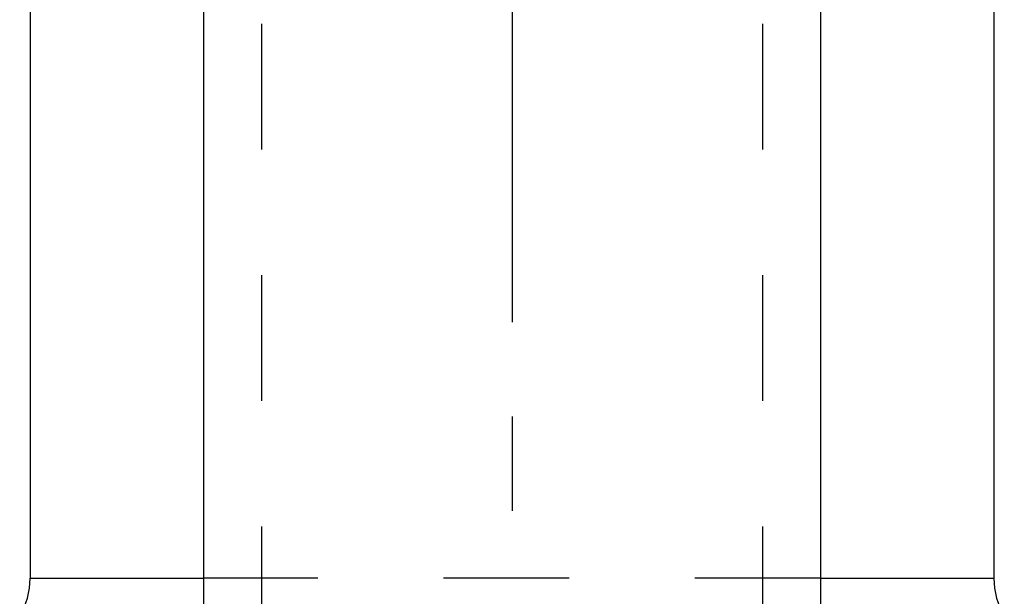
# Model space of a CAD drawing. Header units: millimetres. Extents: x 410 to 590, y 368 to 632.
# Tile 3 of 6: x 474 to 526, y 515 to 545. Entities that reach past the tile are written whole.
import ezdxf

# ---------------------------------------------------------------- set-up
doc = ezdxf.new("R2010")
doc.units = ezdxf.units.MM
doc.header["$LTSCALE"] = 65.185185
doc.linetypes.add('CENTER', pattern=[0.6, 0.375, -0.075, 0.075, -0.075])
doc.linetypes.add('HIDDEN', pattern=[0.2, 0.1, -0.1])
for name, color, linetype in [('ACHSEN_S', 7, 'CONTINUOUS'), ('FASEN', 7, 'CONTINUOUS'), ('FLAECHEN', 7, 'CONTINUOUS'), ('KONST.EL_MIT_GEO', 7, 'CONTINUOUS')]:
    doc.layers.add(name, color=color, linetype=linetype)

msp = doc.modelspace()

# ---------------------------------------------------------------- linework, layer by layer
at = {"layer": 'ACHSEN_S', "color": 2, "linetype": 'CENTER'}
msp.add_line((500, 631.75), (500, 368.25), dxfattribs=at)
at = {"layer": 'FASEN', "color": 7, "linetype": 'Continuous'}
for p, q in [((484, 608.75), (484, 485.35)), ((516, 608.75), (516, 485.35))]:
    msp.add_line(p, q, dxfattribs=at)
at = {"layer": 'FLAECHEN', "color": 8, "linetype": 'HIDDEN'}
for p, q in [((487, 609.75), (487, 495.75)), ((513, 609.75), (513, 495.75))]:
    msp.add_line(p, q, dxfattribs=at)
at = {"layer": 'FLAECHEN', "color": 7, "linetype": 'Continuous'}
for p, q in [((484, 608.75), (484, 485.35)), ((516, 608.75), (516, 485.35)), ((475, 565.25), (475, 515.822)), ((525, 565.25), (525, 515.822))]:
    msp.add_line(p, q, dxfattribs=at)
at = {"layer": 'KONST.EL_MIT_GEO', "color": 8, "linetype": 'HIDDEN'}
for p, q in [((487, 609.75), (487, 495.75)), ((513, 609.75), (513, 495.75)), ((516, 515.822), (484, 515.822))]:
    msp.add_line(p, q, dxfattribs=at)
at = {"layer": 'KONST.EL_MIT_GEO', "color": 7, "linetype": 'Continuous'}
for p, q in [((475, 565.25), (475, 515.822)), ((525, 565.25), (525, 515.822)), ((475, 515.822), (484, 515.822)), ((516, 515.822), (525, 515.822))]:
    msp.add_line(p, q, dxfattribs=at)
for centre, start, end in [((471, 515.822), 330, 360), ((529, 515.822), 180, 210)]:
    msp.add_arc(centre, 4, start, end, dxfattribs=at)

doc.saveas('drawing.dxf')
